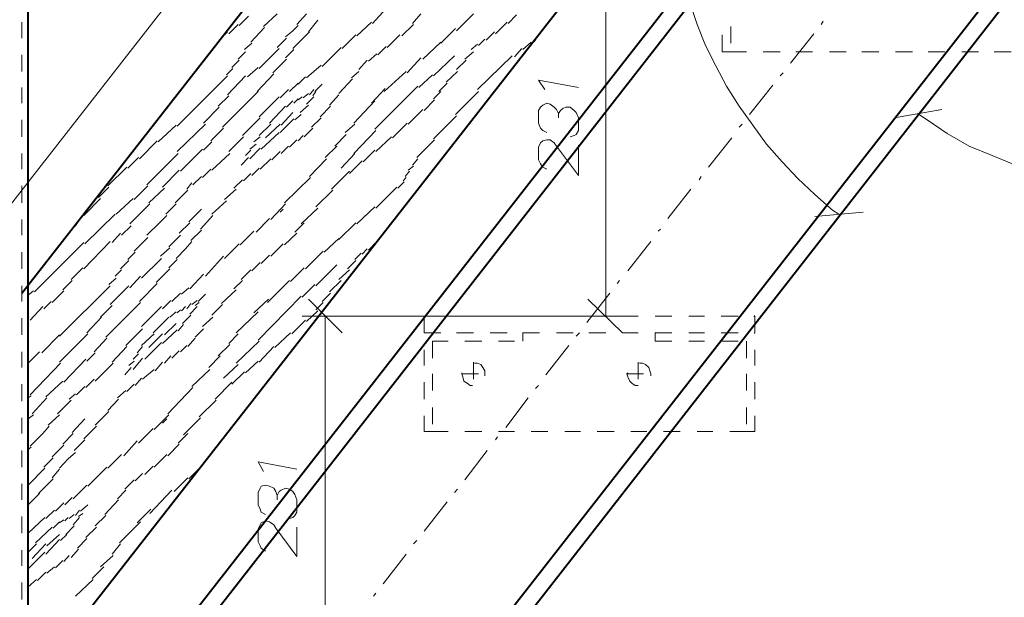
# Model space of a CAD drawing. Header units: millimetres. Extents: x 5545 to 136428, y -146986 to -36607.
# Tile 101 of 105: x 47781 to 48026, y -55388 to -55244. Entities that reach past the tile are written whole.
import ezdxf

# ---------------------------------------------------------------- set-up
doc = ezdxf.new("R2010")
doc.units = ezdxf.units.MM
doc.header["$LTSCALE"] = 8
doc.layers.add('1', color=7, linetype='Continuous')

msp = doc.modelspace()

# ---------------------------------------------------------------- hatches: boundary and pattern name
h = msp.add_hatch(color=7)
h.dxf.hatch_style = 2
h.paths.add_polyline_path([(47964.071, -55318.224), (47963.809, -55318.224), (47963.809, -55317.962), (47964.071, -55317.7), (47964.071, -55317.962)])
h = msp.add_hatch(color=7)
h.dxf.hatch_style = 2
h.paths.add_polyline_path([(47906.183, -55322.415), (47906.183, -55322.153), (47906.183, -55321.891), (47906.445, -55322.153)])
h = msp.add_hatch(color=7)
h.dxf.hatch_style = 2
h.paths.add_polyline_path([(47939.187, -55322.415), (47939.187, -55322.153), (47939.187, -55321.891), (47939.449, -55322.153)])
h = msp.add_hatch(color=7)
h.dxf.hatch_style = 2
h.paths.add_polyline_path([(47964.071, -55322.415), (47963.809, -55322.153), (47964.071, -55321.891), (47964.071, -55322.153)])

# ---------------------------------------------------------------- linework, layer by layer
at = {"layer": '1', "color": 7, "lineweight": 40}
for points in [[(47781.239, -55312.199), (48025.888, -54998.922)], [(47782.81, -55444.216), (47782.81, -55084.576)], [(47782.81, -55410.688), (48025.888, -55099.506)], [(47711.465, -55536.23), (48021.173, -55139.321)], [(47714.63, -55539.083), (48023.269, -55143.25)], [(47756.142, -55579.555), (48051.558, -55201.138)], [(47759.1, -55582.61), (48053.392, -55205.329)]]:
    msp.add_lwpolyline(points, dxfattribs=at)
at = {"layer": '1', "color": 7, "lineweight": 5}
for points in [[(47640.252, -55467.225), (47943.378, -55078.551)], [(47926.876, -55317.962), (47926.876, -55222.879)], [(47947.831, -55239.643), (47949.664, -55245.143)], [(47841.484, -55245.667), (47844.889, -55242.524)], [(47849.866, -55245.143), (47852.224, -55242.524)], [(47868.726, -55244.881), (47872.131, -55241.214)], [(47878.679, -55244.881), (47880.775, -55242.524)], [(47889.681, -55246.715), (47893.872, -55242.524)], [(47835.46, -55245.405), (47837.817, -55243.048)], [(47852.748, -55246.977), (47855.105, -55244.096)], [(47864.797, -55248.025), (47868.464, -55244.62)], [(47899.372, -55247.501), (47902.254, -55244.62)], [(47902.516, -55244.881), (47904.611, -55242.786)], [(47980.573, -55245.143), (47981.097, -55244.358)], [(47831.793, -55247.763), (47832.578, -55246.977)], [(47832.84, -55247.501), (47835.198, -55245.143)], [(47838.341, -55249.596), (47841.746, -55245.929)], [(47846.985, -55248.287), (47848.819, -55246.715)], [(47848.819, -55246.715), (47850.128, -55245.405)], [(47851.176, -55248.811), (47853.01, -55246.977)], [(47876.06, -55248.025), (47878.941, -55245.143)], [(47885.752, -55249.858), (47889.419, -55246.191)], [(47897.015, -55249.072), (47899.111, -55246.977)], [(47949.664, -55245.143), (47951.76, -55250.382)], [(47958.046, -55245.667), (47958.046, -55249.858)], [(47972.977, -55254.835), (47978.74, -55247.501)], [(47836.769, -55251.43), (47838.603, -55249.858)], [(47844.889, -55250.906), (47847.247, -55248.549)], [(47848.819, -55251.168), (47851.176, -55248.811)], [(47861.13, -55251.168), (47864.535, -55247.763)], [(47872.393, -55250.906), (47875.536, -55247.763)], [(47881.299, -55253.787), (47885.752, -55249.596)], [(47895.181, -55250.382), (47896.753, -55248.811)], [(47906.183, -55251.43), (47908.278, -55249.596)], [(47908.54, -55249.858), (47909.326, -55249.072)], [(47955.951, -55247.763), (47955.951, -55251.954)], [(47835.198, -55253.787), (47837.031, -55251.954)], [(47840.437, -55256.145), (47845.413, -55251.168)], [(47846.985, -55253.525), (47849.08, -55251.43)], [(47856.153, -55255.621), (47860.868, -55250.906)], [(47870.035, -55252.74), (47872.131, -55250.644)], [(47891.776, -55253.787), (47893.872, -55251.954)], [(47893.348, -55251.43), (47894.92, -55250.12)], [(47904.087, -55253.263), (47905.921, -55251.168)], [(47951.76, -55250.382), (47954.379, -55255.621)], [(47955.951, -55251.954), (47958.046, -55251.954)], [(47958.046, -55251.954), (47961.976, -55251.954)], [(47966.167, -55251.954), (47970.358, -55251.954)], [(47974.287, -55251.954), (47978.478, -55251.954)], [(47982.669, -55251.954), (47986.86, -55251.954)], [(47990.789, -55251.954), (47994.98, -55251.954)], [(47999.171, -55251.954), (48003.362, -55251.954)], [(48007.291, -55251.954), (48011.482, -55251.954)], [(48015.673, -55251.954), (48019.864, -55251.954)], [(48023.793, -55251.954), (48027.984, -55251.954)], [(47833.626, -55255.883), (47835.46, -55254.049)], [(47843.842, -55257.193), (47847.247, -55253.787)], [(47865.321, -55256.407), (47867.416, -55254.049)], [(47867.678, -55254.311), (47869.774, -55252.478)], [(47877.37, -55257.193), (47880.775, -55253.525)], [(47883.918, -55257.978), (47889.157, -55253.002)], [(47889.681, -55256.407), (47892.038, -55254.049)], [(47894.92, -55261.384), (47903.563, -55253.002)], [(47832.316, -55257.716), (47833.888, -55256.145)], [(47837.555, -55258.24), (47840.175, -55255.883)], [(47852.224, -55258.502), (47855.891, -55255.359)], [(47863.487, -55258.502), (47865.321, -55256.931)], [(47871.607, -55261.907), (47877.108, -55256.931)], [(47887.061, -55259.55), (47889.943, -55256.931)], [(47954.379, -55255.621), (47956.999, -55260.598)], [(47970.358, -55257.978), (47971.143, -55257.193)], [(47820.005, -55270.551), (47832.578, -55257.978)], [(47832.578, -55262.693), (47837.031, -55257.978)], [(47839.913, -55261.907), (47844.104, -55257.454)], [(47850.128, -55260.074), (47851.962, -55258.24)], [(47860.344, -55262.431), (47863.749, -55258.764)], [(47880.251, -55260.86), (47883.656, -55257.716)], [(47831.269, -55270.813), (47840.175, -55261.907)], [(47845.675, -55263.479), (47847.771, -55261.384)], [(47848.033, -55261.907), (47850.128, -55259.812)], [(47853.01, -55262.693), (47854.057, -55261.384)], [(47853.795, -55262.955), (47854.581, -55261.907)], [(47854.319, -55261.907), (47856.153, -55260.074)], [(47868.464, -55264.789), (47871.869, -55261.122)], [(47869.25, -55271.337), (47879.989, -55260.598)], [(47883.918, -55263.741), (47885.752, -55261.907)], [(47885.228, -55261.907), (47887.323, -55259.812)], [(47889.419, -55267.67), (47895.181, -55261.907)], [(47956.999, -55260.598), (47960.142, -55265.575)], [(47962.761, -55267.67), (47968.524, -55260.336)], [(47830.221, -55265.575), (47832.84, -55262.955)], [(47840.437, -55268.194), (47845.413, -55263.217)], [(47847.247, -55265.836), (47848.819, -55264.265)], [(47849.08, -55264.789), (47850.128, -55263.741)], [(47850.128, -55264.003), (47851.176, -55263.217)], [(47851.438, -55263.479), (47852.748, -55262.431)], [(47852.224, -55265.051), (47854.057, -55263.217)], [(47857.986, -55265.313), (47860.344, -55262.693)], [(47864.011, -55269.766), (47869.25, -55264.265)], [(47881.561, -55266.622), (47884.18, -55264.003)], [(47826.554, -55269.766), (47830.483, -55265.836)], [(47843.056, -55269.766), (47846.985, -55265.575)], [(47845.937, -55270.289), (47848.819, -55267.146)], [(47850.652, -55267.146), (47852.748, -55265.313)], [(47855.629, -55268.194), (47858.248, -55265.575)], [(47877.632, -55270.027), (47881.299, -55266.36)], [(47960.142, -55265.575), (47963.547, -55270.289)], [(47998.909, -55268.456), (48010.696, -55266.36)], [(47836.246, -55272.909), (47840.698, -55268.456)], [(47845.675, -55272.123), (47849.08, -55268.718)], [(47849.342, -55268.98), (47850.914, -55267.67)], [(47853.533, -55270.813), (47855.891, -55268.456)], [(47883.918, -55273.695), (47889.681, -55267.932)], [(48004.671, -55267.408), (48007.029, -55268.98)], [(48007.029, -55268.98), (48012.006, -55272.385)], [(47815.291, -55274.48), (47819.743, -55270.289)], [(47820.005, -55276.838), (47827.078, -55270.027)], [(47828.387, -55274.218), (47831.531, -55271.075)], [(47840.437, -55272.909), (47843.318, -55270.027)], [(47842.008, -55273.433), (47845.675, -55270.027)], [(47851.7, -55273.171), (47853.795, -55271.075)], [(47861.915, -55272.123), (47864.273, -55270.027)], [(47864.011, -55277.362), (47869.512, -55271.599)], [(47873.703, -55273.433), (47877.37, -55269.766)], [(47960.142, -55270.813), (47960.928, -55270.027)], [(47963.547, -55270.289), (47966.952, -55275.004)], [(47810.576, -55278.671), (47815.029, -55274.218)], [(47826.554, -55276.576), (47828.649, -55274.48)], [(47832.84, -55276.838), (47836.507, -55273.171)], [(47839.127, -55274.48), (47840.698, -55273.171)], [(47840.96, -55276.314), (47845.413, -55272.123)], [(47848.033, -55275.79), (47849.866, -55273.957)], [(47850.128, -55274.218), (47851.438, -55272.909)], [(47859.296, -55275.528), (47862.177, -55272.647)], [(47869.512, -55276.838), (47873.441, -55273.171)], [(47879.727, -55278.409), (47884.18, -55273.957)], [(47952.546, -55280.767), (47958.308, -55273.433)], [(48012.006, -55272.385), (48017.506, -55275.528)], [(47820.791, -55281.815), (47826.292, -55276.314)], [(47837.031, -55277.886), (47838.341, -55276.576)], [(47838.079, -55276.314), (47839.651, -55275.004)], [(47838.079, -55278.671), (47840.698, -55276.052)], [(47843.58, -55278.933), (47845.675, -55276.838)], [(47845.937, -55277.362), (47847.771, -55275.528)], [(47856.939, -55278.409), (47859.82, -55275.528)], [(47866.368, -55279.457), (47869.25, -55276.576)], [(47966.952, -55275.004), (47970.881, -55279.457)], [(48017.506, -55275.528), (48023.269, -55277.886)], [(47807.694, -55281.029), (47810.314, -55278.409)], [(47812.409, -55285.22), (47820.267, -55277.362)], [(47828.649, -55281.553), (47833.102, -55277.362)], [(47835.984, -55280.243), (47837.817, -55278.409)], [(47840.698, -55281.291), (47843.318, -55278.671)], [(47853.01, -55283.124), (47857.201, -55278.671)], [(47860.868, -55281.029), (47864.273, -55277.362)], [(47862.963, -55282.339), (47866.106, -55279.195)], [(47878.679, -55280.243), (47879.989, -55278.671)], [(48023.269, -55277.886), (48029.032, -55280.243)], [(47802.718, -55285.482), (47807.432, -55280.767)], [(47816.338, -55285.744), (47820.529, -55281.553)], [(47826.292, -55283.386), (47828.387, -55281.291)], [(47838.603, -55282.862), (47840.437, -55281.029)], [(47858.51, -55286.268), (47862.963, -55281.815)], [(47876.846, -55283.124), (47877.894, -55281.815)], [(47877.632, -55281.553), (47878.941, -55280.505)], [(47970.881, -55279.457), (47974.81, -55283.648)], [(47823.934, -55285.22), (47826.03, -55283.124)], [(47834.15, -55286.006), (47836.246, -55283.91)], [(47836.507, -55284.172), (47838.341, -55282.339)], [(47846.723, -55289.673), (47853.271, -55283.386)], [(47876.322, -55284.172), (47877.108, -55283.386)], [(47950.188, -55283.91), (47950.712, -55283.124)], [(47974.81, -55283.648), (47979.001, -55287.577)], [(47800.36, -55288.363), (47802.979, -55285.744)], [(47809.266, -55288.887), (47812.671, -55285.482)], [(47812.933, -55289.673), (47816.862, -55286.006)], [(47819.482, -55289.673), (47822.625, -55286.53)], [(47822.363, -55286.268), (47823.673, -55284.696)], [(47831.793, -55288.887), (47834.674, -55286.268)], [(47854.581, -55290.721), (47858.772, -55286.53)], [(47869.512, -55290.982), (47874.75, -55285.744)], [(47875.012, -55286.006), (47876.584, -55284.434)], [(47942.33, -55293.602), (47948.093, -55286.268)], [(47796.693, -55292.816), (47800.884, -55288.625)], [(47804.813, -55292.554), (47809.004, -55288.625)], [(47828.649, -55292.554), (47832.316, -55289.149)], [(47979.001, -55287.577), (47983.454, -55291.506)], [(47808.218, -55294.912), (47813.195, -55289.935)], [(47817.124, -55292.554), (47819.743, -55289.935)], [(47822.887, -55294.388), (47826.03, -55291.244)], [(47843.318, -55293.864), (47846.985, -55289.935)], [(47845.675, -55292.03), (47846.461, -55291.244)], [(47850.914, -55294.912), (47855.105, -55290.982)], [(47864.797, -55294.912), (47869.25, -55290.721)], [(47983.454, -55291.506), (47985.026, -55292.554)], [(47796.955, -55299.888), (47804.551, -55292.554)], [(47815.552, -55294.65), (47817.386, -55292.816)], [(47825.768, -55296.221), (47828.911, -55292.816)], [(47839.651, -55297.007), (47843.056, -55293.602)], [(47991.051, -55292.03), (47979.001, -55293.078)], [(47794.597, -55295.435), (47795.121, -55294.65)], [(47806.123, -55297.793), (47808.48, -55295.435)], [(47812.409, -55297.793), (47815.552, -55294.65)], [(47820.529, -55297.269), (47823.149, -55294.65)], [(47823.411, -55299.103), (47826.03, -55296.483)], [(47849.342, -55297.007), (47851.7, -55294.65)], [(47860.344, -55298.841), (47864.535, -55294.65)], [(47939.973, -55296.745), (47940.497, -55296.221)], [(47803.765, -55299.626), (47805.861, -55297.269)], [(47809.266, -55301.722), (47812.671, -55298.317)], [(47817.91, -55300.674), (47819.743, -55298.841)], [(47819.743, -55298.841), (47820.791, -55297.793)], [(47835.722, -55300.15), (47839.127, -55296.745)], [(47846.723, -55300.15), (47849.866, -55297.269)], [(47856.677, -55301.984), (47860.344, -55298.579)], [(47784.382, -55311.937), (47796.693, -55299.626)], [(47796.693, -55306.175), (47803.241, -55299.364)], [(47815.814, -55303.032), (47818.172, -55300.936)], [(47819.743, -55303.555), (47822.101, -55301.198)], [(47822.101, -55301.198), (47823.673, -55299.364)], [(47831.793, -55303.555), (47835.46, -55299.888)], [(47843.318, -55303.032), (47846.461, -55299.888)], [(47866.106, -55302.508), (47867.416, -55301.198)], [(47867.678, -55301.46), (47869.774, -55299.364)], [(47932.377, -55306.699), (47938.139, -55299.364)], [(47807.694, -55303.817), (47809.528, -55301.984)], [(47811.1, -55308.532), (47816.076, -55303.555)], [(47817.91, -55305.913), (47820.005, -55303.817)], [(47827.078, -55308.008), (47831.531, -55303.032)], [(47840.96, -55304.865), (47843.056, -55302.77)], [(47851.962, -55306.175), (47856.415, -55301.722)], [(47864.273, -55303.817), (47865.844, -55302.246)], [(47793.55, -55308.794), (47796.431, -55305.913)], [(47804.551, -55308.008), (47806.123, -55306.437)], [(47805.861, -55306.175), (47807.956, -55304.079)], [(47814.767, -55309.58), (47818.172, -55306.175)], [(47835.984, -55308.794), (47838.341, -55306.437)], [(47838.603, -55306.699), (47840.698, -55304.603)], [(47848.295, -55309.318), (47851.7, -55305.913)], [(47854.581, -55310.366), (47859.82, -55305.127)], [(47860.344, -55308.794), (47862.963, -55306.437)], [(47862.439, -55306.175), (47864.535, -55304.079)], [(47802.979, -55310.104), (47804.813, -55308.532)], [(47808.218, -55310.89), (47810.838, -55308.008)], [(47823.149, -55311.152), (47826.554, -55307.485)], [(47790.668, -55322.939), (47803.241, -55310.366)], [(47791.454, -55311.414), (47793.812, -55309.056)], [(47803.241, -55315.081), (47807.956, -55310.366)], [(47810.576, -55314.295), (47815.029, -55309.842)], [(47821.053, -55312.461), (47822.887, -55310.89)], [(47834.15, -55311.152), (47836.246, -55309.056)], [(47842.532, -55314.557), (47848.033, -55309.056)], [(47851.176, -55313.247), (47854.319, -55310.104)], [(47857.986, -55311.937), (47860.868, -55309.056)], [(47929.757, -55309.842), (47930.281, -55309.056)], [(47782.81, -55312.723), (47784.12, -55311.676)], [(47788.835, -55314.557), (47791.716, -55311.676)], [(47818.696, -55314.295), (47820.791, -55312.199)], [(47825.244, -55314.295), (47827.078, -55312.461)], [(47831.007, -55314.819), (47834.674, -55311.414)], [(47839.127, -55317.176), (47842.794, -55313.771)], [(47840.175, -55323.987), (47850.914, -55312.985)], [(47852.748, -55313.771), (47861.13, -55322.153)], [(47856.153, -55314.295), (47858.248, -55312.199)], [(47922.161, -55319.534), (47927.924, -55312.199)], [(47931.067, -55322.153), (47922.423, -55313.771)], [(47783.334, -55319.01), (47786.477, -55315.605)], [(47786.739, -55316.128), (47788.573, -55314.295)], [(47800.884, -55318.224), (47803.765, -55315.343)], [(47802.194, -55323.201), (47810.838, -55314.557)], [(47811.1, -55320.581), (47816.076, -55315.605)], [(47816.338, -55316.128), (47818.434, -55314.033)], [(47821.053, -55316.652), (47822.101, -55315.605)], [(47822.363, -55316.128), (47823.411, -55314.819)], [(47823.149, -55317.438), (47824.982, -55315.605)], [(47823.673, -55315.081), (47824.982, -55314.033)], [(47824.458, -55315.343), (47825.506, -55314.557)], [(47828.649, -55317.7), (47831.269, -55315.081)], [(47854.581, -55316.39), (47856.415, -55314.557)], [(47797.479, -55322.153), (47801.146, -55318.224)], [(47813.981, -55322.153), (47817.91, -55318.224)], [(47818.172, -55318.224), (47819.743, -55316.914)], [(47820.005, -55317.176), (47820.791, -55316.39)], [(47821.315, -55319.796), (47823.411, -55317.7)], [(47826.292, -55320.581), (47828.911, -55318.224)], [(47834.674, -55322.153), (47840.175, -55316.914)], [(47881.561, -55317.962), (47851.176, -55317.962)], [(47852.224, -55319.272), (47855.105, -55316.652)], [(47856.939, -55413.307), (47856.939, -55317.962)], [(47881.561, -55317.962), (47881.561, -55322.153)], [(47881.561, -55317.962), (47885.752, -55317.962)], [(47881.561, -55317.962), (47932.377, -55317.962)], [(47889.681, -55317.962), (47893.872, -55317.962)], [(47898.063, -55317.962), (47902.254, -55317.962)], [(47906.183, -55317.962), (47910.374, -55317.962)], [(47914.565, -55317.962), (47918.756, -55317.962)], [(47922.685, -55317.962), (47926.876, -55317.962)], [(47931.067, -55317.962), (47934.996, -55317.962)], [(47939.187, -55317.962), (47943.378, -55317.962)], [(47947.569, -55317.962), (47951.498, -55317.962)], [(47955.689, -55317.962), (47959.88, -55317.962)], [(47964.071, -55317.962), (47964.071, -55322.153)], [(47807.17, -55325.296), (47811.361, -55321.105)], [(47816.862, -55322.677), (47819.743, -55319.796)], [(47820.267, -55321.629), (47821.577, -55320.058)], [(47824.458, -55323.201), (47826.554, -55321.105)], [(47848.557, -55322.415), (47851.962, -55319.01)], [(47786.215, -55327.13), (47790.668, -55322.677)], [(47790.668, -55329.487), (47797.741, -55322.415)], [(47799.312, -55326.868), (47802.456, -55323.463)], [(47811.1, -55325.296), (47814.243, -55322.415)], [(47812.933, -55325.82), (47816.338, -55322.415)], [(47816.338, -55324.772), (47820.005, -55321.367)], [(47822.625, -55325.558), (47824.458, -55323.463)], [(47832.84, -55324.772), (47835.198, -55322.415)], [(47844.366, -55325.82), (47848.295, -55322.153)], [(47881.561, -55322.153), (47885.752, -55322.153)], [(47889.681, -55322.153), (47893.872, -55322.153)], [(47898.063, -55322.153), (47902.254, -55322.153)], [(47906.183, -55324.249), (47906.183, -55322.153)], [(47906.183, -55322.153), (47910.374, -55322.153)], [(47914.565, -55322.153), (47918.756, -55322.153)], [(47919.542, -55322.939), (47920.327, -55322.153)], [(47922.685, -55322.153), (47926.876, -55322.153)], [(47931.067, -55322.153), (47934.996, -55322.153)], [(47939.187, -55322.153), (47943.378, -55322.153)], [(47939.187, -55322.153), (47939.187, -55324.249)], [(47947.569, -55322.153), (47951.498, -55322.153)], [(47955.689, -55322.153), (47959.88, -55322.153)], [(47803.765, -55329.487), (47807.432, -55325.558)], [(47810.052, -55327.13), (47811.361, -55325.558)], [(47811.885, -55328.701), (47816.076, -55324.51)], [(47820.791, -55326.868), (47822.363, -55325.296)], [(47830.221, -55327.916), (47833.102, -55325.034)], [(47834.674, -55329.749), (47840.437, -55324.249)], [(47840.437, -55329.487), (47844.104, -55325.558)], [(47883.656, -55324.249), (47883.656, -55328.44)], [(47883.656, -55324.249), (47887.585, -55324.249)], [(47891.776, -55324.249), (47895.967, -55324.249)], [(47900.158, -55324.249), (47904.087, -55324.249)], [(47911.945, -55332.631), (47917.708, -55325.296)], [(47939.187, -55324.249), (47943.378, -55324.249)], [(47947.569, -55324.249), (47951.498, -55324.249)], [(47955.689, -55324.249), (47959.88, -55324.249)], [(47961.976, -55324.249), (47961.976, -55328.44)], [(47782.81, -55329.749), (47785.692, -55326.868)], [(47797.479, -55329.225), (47799.574, -55327.13)], [(47809.004, -55328.701), (47810.314, -55327.392)], [(47809.004, -55331.321), (47811.361, -55328.44)], [(47816.862, -55329.749), (47818.434, -55327.916)], [(47818.696, -55328.44), (47820.529, -55326.606)], [(47827.864, -55330.797), (47830.745, -55327.916)], [(47881.561, -55326.344), (47881.561, -55330.273)], [(47964.071, -55326.344), (47964.071, -55330.273)], [(47783.334, -55337.607), (47790.93, -55329.749)], [(47791.716, -55334.464), (47797.217, -55328.701)], [(47799.574, -55334.202), (47804.027, -55329.749)], [(47806.909, -55332.631), (47808.48, -55330.797)], [(47807.956, -55330.273), (47809.266, -55329.225)], [(47814.505, -55331.583), (47816.338, -55329.487)], [(47831.531, -55333.416), (47835.198, -55330.011)], [(47837.031, -55332.107), (47840.175, -55329.225)], [(47893.872, -55329.487), (47893.872, -55333.678)], [(47894.92, -55329.749), (47894.134, -55329.749)], [(47895.705, -55330.011), (47894.92, -55329.749)], [(47896.229, -55330.797), (47895.705, -55330.011)], [(47896.753, -55331.583), (47896.229, -55330.797)], [(47934.996, -55329.487), (47934.996, -55333.678)], [(47936.044, -55329.749), (47935.258, -55329.749)], [(47936.83, -55330.011), (47936.044, -55329.749)], [(47937.615, -55330.797), (47936.83, -55330.011)], [(47937.877, -55331.583), (47937.615, -55330.797)], [(47809.528, -55335.25), (47811.1, -55333.416)], [(47811.361, -55333.678), (47814.243, -55331.321)], [(47823.673, -55335.512), (47828.125, -55331.321)], [(47833.626, -55334.988), (47836.769, -55331.845)], [(47883.656, -55332.369), (47883.656, -55336.56)], [(47890.99, -55332.107), (47890.99, -55332.369)], [(47890.99, -55332.369), (47895.181, -55332.369)], [(47890.99, -55332.369), (47891.252, -55333.154)], [(47891.252, -55333.154), (47891.514, -55334.202)], [(47896.753, -55332.369), (47896.753, -55331.583)], [(47896.753, -55332.892), (47896.753, -55332.369)], [(47932.377, -55332.107), (47932.115, -55332.369)], [(47932.115, -55332.369), (47936.306, -55332.369)], [(47932.115, -55332.369), (47932.377, -55333.154)], [(47932.377, -55333.154), (47932.9, -55334.202)], [(47938.139, -55332.369), (47937.877, -55331.583)], [(47938.139, -55332.892), (47938.139, -55332.369)], [(47961.976, -55332.369), (47961.976, -55336.56)], [(47787.263, -55338.131), (47791.454, -55334.202)], [(47794.859, -55337.607), (47796.955, -55335.512)], [(47797.217, -55335.774), (47799.312, -55333.678)], [(47807.432, -55336.822), (47809.266, -55334.988)], [(47817.648, -55342.322), (47823.934, -55335.774)], [(47829.435, -55338.655), (47833.626, -55334.464)], [(47881.561, -55334.464), (47881.561, -55338.655)], [(47891.514, -55334.202), (47892.3, -55334.726)], [(47892.3, -55334.726), (47893.086, -55335.25)], [(47893.086, -55335.25), (47893.61, -55335.25)], [(47909.326, -55336.036), (47910.112, -55335.25)], [(47932.9, -55334.202), (47933.424, -55334.726)], [(47933.424, -55334.726), (47934.21, -55335.25)], [(47934.21, -55335.25), (47934.996, -55335.25)], [(47964.071, -55334.464), (47964.071, -55338.655)], [(47782.81, -55338.393), (47783.596, -55337.869)], [(47793.026, -55338.655), (47794.597, -55337.345)], [(47805.075, -55338.393), (47807.17, -55336.56)], [(47783.858, -55342.322), (47787.525, -55338.393)], [(47790.145, -55342.322), (47793.55, -55338.917)], [(47802.718, -55341.536), (47805.337, -55338.655)], [(47825.506, -55343.108), (47829.697, -55338.917)], [(47883.656, -55340.751), (47883.656, -55344.942)], [(47901.992, -55345.727), (47907.493, -55338.393)], [(47961.976, -55340.751), (47961.976, -55344.942)], [(47782.81, -55343.632), (47784.12, -55342.584)], [(47787.787, -55345.204), (47790.668, -55342.584)], [(47799.574, -55345.204), (47802.979, -55341.798)], [(47814.243, -55346.251), (47817.91, -55342.584)], [(47881.561, -55342.846), (47881.561, -55346.775)], [(47964.071, -55342.846), (47964.071, -55346.775)], [(47786.477, -55347.299), (47788.049, -55345.465)], [(47793.812, -55347.037), (47796.955, -55343.632)], [(47796.693, -55348.609), (47799.836, -55345.465)], [(47816.338, -55344.68), (47817.386, -55343.632)], [(47821.577, -55347.561), (47825.768, -55343.37)], [(47783.334, -55350.442), (47786.477, -55347.299)], [(47791.454, -55349.918), (47794.074, -55347.299)], [(47810.314, -55349.656), (47813.981, -55345.989)], [(47820.267, -55349.656), (47822.625, -55347.299)], [(47881.561, -55346.775), (47883.656, -55346.775)], [(47883.656, -55346.775), (47887.585, -55346.775)], [(47891.776, -55346.775), (47895.967, -55346.775)], [(47899.372, -55348.871), (47899.896, -55348.085)], [(47900.158, -55346.775), (47904.087, -55346.775)], [(47908.278, -55346.775), (47912.469, -55346.775)], [(47916.66, -55346.775), (47920.589, -55346.775)], [(47924.78, -55346.775), (47928.971, -55346.775)], [(47933.162, -55346.775), (47937.091, -55346.775)], [(47941.282, -55346.775), (47945.473, -55346.775)], [(47949.664, -55346.775), (47953.594, -55346.775)], [(47957.785, -55346.775), (47961.976, -55346.775)], [(47961.976, -55346.775), (47964.071, -55346.775)], [(47790.668, -55351.228), (47791.716, -55350.18)], [(47794.336, -55351.49), (47796.955, -55348.871)], [(47806.647, -55352.8), (47810.052, -55349.133)], [(47817.648, -55352.8), (47820.529, -55349.918)], [(47782.81, -55351.228), (47783.596, -55350.704)], [(47788.835, -55353.062), (47790.668, -55351.228)], [(47792.764, -55353.586), (47794.597, -55352.014)], [(47802.718, -55355.943), (47806.123, -55352.538)], [(47814.243, -55355.681), (47817.386, -55352.538)], [(47891.776, -55358.824), (47897.277, -55351.49)], [(47786.739, -55355.681), (47789.097, -55353.324)], [(47790.668, -55355.943), (47792.764, -55353.586)], [(47811.885, -55357.515), (47813.981, -55355.419)], [(47822.887, -55358.562), (47826.554, -55354.895)], [(47782.81, -55360.134), (47787.001, -55355.943)], [(47788.835, -55358.3), (47790.668, -55356.205)], [(47797.741, -55360.396), (47802.456, -55355.681)], [(47809.528, -55359.086), (47811.361, -55357.253)], [(47785.43, -55362.229), (47789.097, -55358.562)], [(47794.074, -55363.539), (47797.479, -55360.134)], [(47806.909, -55361.182), (47809.266, -55358.824)], [(47819.22, -55361.706), (47822.625, -55358.3)], [(47782.81, -55365.111), (47785.692, -55362.229)], [(47805.075, -55363.539), (47807.17, -55361.444)], [(47813.195, -55367.206), (47818.696, -55361.444)], [(47889.157, -55361.968), (47889.943, -55361.182)], [(47789.621, -55366.682), (47791.716, -55364.587)], [(47791.978, -55365.111), (47793.812, -55363.277)], [(47795.907, -55366.682), (47797.741, -55365.111)], [(47801.932, -55367.468), (47805.337, -55363.801)], [(47881.561, -55371.659), (47887.323, -55364.325)], [(47787.263, -55368.516), (47789.359, -55366.42)], [(47793.026, -55368.516), (47794.336, -55367.468)], [(47794.597, -55367.73), (47795.645, -55366.42)], [(47795.383, -55367.992), (47796.431, -55367.206)], [(47799.574, -55370.35), (47802.194, -55367.73)], [(47810.052, -55369.564), (47813.457, -55366.159)], [(47782.81, -55372.183), (47787.001, -55368.254)], [(47789.097, -55370.873), (47790.668, -55369.302)], [(47790.668, -55369.564), (47791.716, -55368.778)], [(47791.978, -55369.04), (47792.764, -55368.254)], [(47794.074, -55370.088), (47795.645, -55368.254)], [(47805.599, -55374.541), (47810.838, -55369.302)], [(47784.644, -55374.541), (47788.835, -55370.611)], [(47787.525, -55375.326), (47790.668, -55372.445)], [(47790.93, -55374.017), (47792.502, -55372.445)], [(47792.24, -55372.445), (47794.336, -55370.35)], [(47797.217, -55373.231), (47799.836, -55370.611)], [(47782.81, -55376.898), (47784.906, -55374.802)], [(47783.858, -55378.47), (47787.263, -55374.802)], [(47787.263, -55377.422), (47790.668, -55373.755)], [(47795.121, -55375.85), (47797.479, -55373.493)], [(47803.765, -55377.422), (47805.861, -55374.802)], [(47878.941, -55374.802), (47879.727, -55374.017)], [(47782.81, -55381.089), (47787.001, -55376.898)], [(47793.55, -55378.208), (47795.383, -55376.112)], [(47871.345, -55384.756), (47877.108, -55377.422)], [(47789.621, -55380.827), (47791.454, -55378.993)], [(47791.716, -55379.255), (47793.026, -55377.684)], [(47800.884, -55380.565), (47804.027, -55377.684)], [(47785.168, -55383.97), (47787.263, -55381.875)], [(47787.525, -55382.137), (47789.359, -55380.565)], [(47798.788, -55383.446), (47801.67, -55380.565)], [(47782.81, -55385.542), (47784.906, -55383.708)], [(47794.597, -55387.899), (47799.05, -55383.708)], [(47868.988, -55387.899), (47869.512, -55387.114)]]:
    msp.add_lwpolyline(points, dxfattribs=at)
at = {"layer": '1', "color": 7, "lineweight": 18}
for points in [[(47781.239, -55248.549), (47781.239, -55244.62)], [(47781.239, -55256.931), (47781.239, -55252.74)], [(47920.066, -55260.86), (47910.112, -55259.026)], [(47910.112, -55259.026), (47911.684, -55261.384)], [(47781.239, -55264.789), (47781.239, -55260.86)], [(47910.636, -55265.836), (47910.112, -55266.622)], [(47910.112, -55266.622), (47910.112, -55269.766)], [(47911.16, -55265.313), (47910.636, -55265.836)], [(47912.207, -55264.789), (47911.16, -55265.313)], [(47912.993, -55265.051), (47912.207, -55264.789)], [(47914.041, -55265.836), (47912.993, -55265.051)], [(47914.565, -55266.36), (47914.041, -55265.836)], [(47915.089, -55267.408), (47914.565, -55266.36)], [(47915.613, -55266.622), (47915.089, -55267.408)], [(47916.136, -55266.098), (47915.613, -55266.622)], [(47916.922, -55265.836), (47916.136, -55266.098)], [(47917.97, -55265.836), (47916.922, -55265.836)], [(47919.018, -55266.622), (47917.97, -55265.836)], [(47919.542, -55267.146), (47919.018, -55266.622)], [(47920.066, -55268.456), (47919.542, -55267.146)], [(47781.239, -55273.171), (47781.239, -55268.98)], [(47915.089, -55267.408), (47915.089, -55268.456)], [(47920.066, -55271.599), (47920.066, -55268.456)], [(47910.112, -55269.766), (47910.636, -55271.075)], [(47910.636, -55271.075), (47911.16, -55271.599)], [(47911.16, -55271.599), (47912.207, -55272.123)], [(47919.542, -55272.647), (47920.066, -55271.599)], [(47911.16, -55274.218), (47910.636, -55274.742)], [(47912.207, -55273.957), (47911.16, -55274.218)], [(47912.993, -55273.957), (47912.207, -55273.957)], [(47914.041, -55274.742), (47912.993, -55273.957)], [(47917.97, -55273.171), (47919.018, -55272.909)], [(47919.018, -55272.909), (47919.542, -55272.647)], [(47910.636, -55274.742), (47910.112, -55275.79)], [(47910.112, -55275.79), (47910.112, -55278.933)], [(47914.565, -55275.528), (47914.041, -55274.742)], [(47920.066, -55282.862), (47914.565, -55275.528)], [(47920.066, -55275.266), (47920.066, -55282.862)], [(47781.239, -55281.291), (47781.239, -55277.362)], [(47910.112, -55278.933), (47910.636, -55279.981)], [(47910.636, -55279.981), (47911.16, -55280.767)], [(47911.16, -55280.767), (47912.207, -55281.291)], [(47781.239, -55289.673), (47781.239, -55285.482)], [(47781.239, -55297.793), (47781.239, -55293.864)], [(47781.239, -55306.175), (47781.239, -55301.984)], [(47781.239, -55314.295), (47781.239, -55310.366)], [(47781.239, -55322.677), (47781.239, -55318.486)], [(47781.239, -55330.797), (47781.239, -55326.868)], [(47781.239, -55339.179), (47781.239, -55334.988)], [(47781.239, -55347.299), (47781.239, -55343.37)], [(47781.239, -55355.681), (47781.239, -55351.49)], [(47849.866, -55356.205), (47840.175, -55354.371)], [(47840.175, -55354.371), (47841.484, -55356.729)], [(47781.239, -55363.801), (47781.239, -55359.872)], [(47840.96, -55360.396), (47840.698, -55360.92)], [(47842.008, -55360.134), (47840.96, -55360.396)], [(47843.056, -55360.396), (47842.008, -55360.134)], [(47844.104, -55360.92), (47843.056, -55360.396)], [(47840.698, -55360.92), (47840.175, -55361.968)], [(47840.175, -55361.968), (47840.175, -55365.111)], [(47844.628, -55361.706), (47844.104, -55360.92)], [(47844.889, -55362.753), (47844.628, -55361.706)], [(47845.413, -55361.706), (47844.889, -55362.753)], [(47844.889, -55362.753), (47844.889, -55363.801)], [(47845.937, -55361.444), (47845.413, -55361.706)], [(47846.985, -55360.92), (47845.937, -55361.444)], [(47848.033, -55361.182), (47846.985, -55360.92)], [(47848.819, -55361.706), (47848.033, -55361.182)], [(47849.342, -55362.491), (47848.819, -55361.706)], [(47849.866, -55363.801), (47849.342, -55362.491)], [(47840.175, -55365.111), (47840.698, -55366.159)], [(47849.866, -55366.944), (47849.866, -55363.801)], [(47840.698, -55366.159), (47840.96, -55366.944)], [(47840.96, -55366.944), (47842.008, -55367.468)], [(47848.819, -55368.254), (47849.342, -55367.73)], [(47849.342, -55367.73), (47849.866, -55366.944)], [(47781.239, -55372.183), (47781.239, -55367.992)], [(47840.698, -55370.088), (47840.175, -55371.135)], [(47840.96, -55369.564), (47840.698, -55370.088)], [(47842.008, -55369.04), (47840.96, -55369.564)], [(47843.056, -55369.302), (47842.008, -55369.04)], [(47844.104, -55370.088), (47843.056, -55369.302)], [(47844.628, -55370.873), (47844.104, -55370.088)], [(47848.033, -55368.516), (47848.819, -55368.254)], [(47840.175, -55371.135), (47840.175, -55374.279)], [(47849.866, -55377.946), (47844.628, -55370.873)], [(47849.866, -55370.611), (47849.866, -55377.946)], [(47840.175, -55374.279), (47840.698, -55375.326)], [(47781.239, -55380.303), (47781.239, -55376.374)], [(47840.698, -55375.326), (47840.96, -55375.85)], [(47840.96, -55375.85), (47842.008, -55376.636)], [(47781.239, -55388.685), (47781.239, -55384.494)]]:
    msp.add_lwpolyline(points, dxfattribs=at)

doc.saveas('drawing.dxf')
